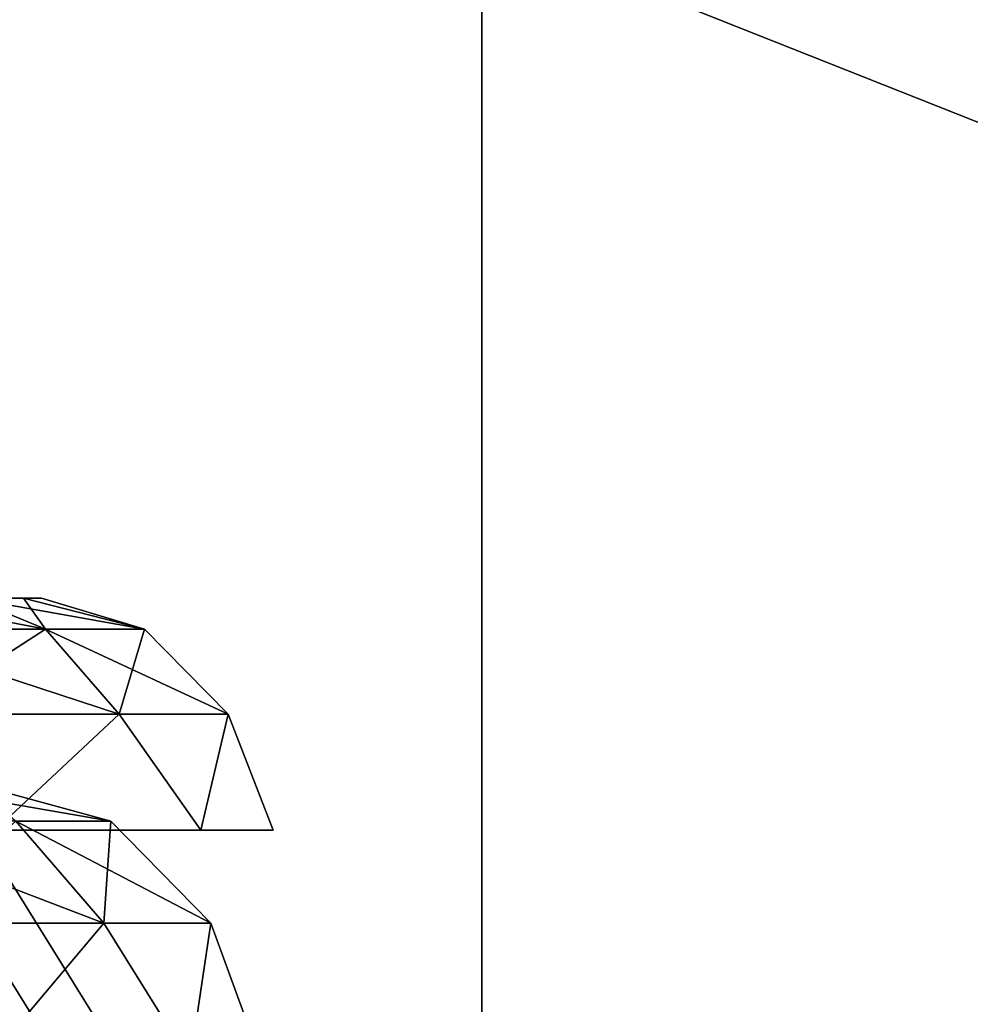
# Model space of a CAD drawing. Header units: millimetres. Extents: x -52 to 52, y -38 to 18.
# Tile 81 of 126: x 15.26 to 19.36, y -26.25 to -22. Entities that reach past the tile are written whole.
import ezdxf

# ---------------------------------------------------------------- set-up
doc = ezdxf.new("R2010")
doc.units = ezdxf.units.MM
doc.header["$LTSCALE"] = 65.185185
for name, color, linetype in [('108', 7, 'CONTINUOUS'), ('112', 7, 'CONTINUOUS'), ('379', 7, 'CONTINUOUS'), ('380', 7, 'CONTINUOUS'), ('383', 7, 'CONTINUOUS'), ('384', 7, 'CONTINUOUS'), ('387', 7, 'CONTINUOUS'), ('422', 7, 'CONTINUOUS'), ('425', 7, 'CONTINUOUS'), ('466', 7, 'CONTINUOUS'), ('469', 7, 'CONTINUOUS'), ('5', 7, 'CONTINUOUS'), ('508', 7, 'CONTINUOUS'), ('516', 7, 'CONTINUOUS'), ('9', 7, 'CONTINUOUS')]:
    doc.layers.add(name, color=color, linetype=linetype)

msp = doc.modelspace()

# ---------------------------------------------------------------- linework, layer by layer
at = {"layer": '108', "linetype": 'Continuous'}
for points in [[(-32.125, -27.5, -22.3475), (32.125, -27.5, -22.3475), (-32.125, -2, -22.125), (-32.125, -27.5, -22.3475)], [(32.125, -27.5, -22.3475), (32.125, -2, -22.125), (-32.125, -2, -22.125), (32.125, -27.5, -22.3475)]]:
    msp.add_3dface(points, dxfattribs=at)
at = {"layer": '112', "linetype": 'Continuous'}
for points in [[(-32.125, -27.5, 22.3475), (-32.125, -2, 22.125), (32.125, -2, 22.125), (-32.125, -27.5, 22.3475)], [(32.125, -27.5, 22.3475), (-32.125, -27.5, 22.3475), (32.125, -2, 22.125), (32.125, -27.5, 22.3475)]]:
    msp.add_3dface(points, dxfattribs=at)
at = {"layer": '379', "color": 2, "linetype": 'Continuous'}
for points in [[(17.25, -29.4288, -28.7633), (17.25, -13.3119, -55.5862), (17.25, -12.8833, -55.3286), (17.25, -29.4288, -28.7633)], [(17.25, -29.0002, -28.5057), (17.25, -29.4288, -28.7633), (17.25, -12.8833, -55.3286), (17.25, -29.0002, -28.5057)], [(17.25, -12.8833, 55.3286), (17.25, -29.4288, 28.7633), (17.25, -29.0002, 28.5057), (17.25, -12.8833, 55.3286)], [(17.25, -13.3119, 55.5862), (17.25, -29.4288, 28.7633), (17.25, -12.8833, 55.3286), (17.25, -13.3119, 55.5862)]]:
    msp.add_3dface(points, dxfattribs=at)
at = {"layer": '380', "color": 2, "linetype": 'Continuous'}
for points in [[(7.25, -29.4288, -28.7633), (7.25, -13.3119, -55.5862), (17.25, -29.4288, -28.7633), (7.25, -29.4288, -28.7633)], [(7.25, -13.3119, -55.5862), (17.25, -13.3119, -55.5862), (17.25, -29.4288, -28.7633), (7.25, -13.3119, -55.5862)]]:
    msp.add_3dface(points, dxfattribs=at)
at = {"layer": '383', "color": 2, "linetype": 'Continuous'}
for points in [[(7.25, -29.0002, -28.5057), (17.25, -29.0002, -28.5057), (17.25, -12.8833, -55.3286), (7.25, -29.0002, -28.5057)], [(7.25, -12.8833, -55.3286), (7.25, -29.0002, -28.5057), (17.25, -12.8833, -55.3286), (7.25, -12.8833, -55.3286)]]:
    msp.add_3dface(points, dxfattribs=at)
at = {"layer": '384', "color": 2, "linetype": 'Continuous'}
for points in [[(7.25, -29.0002, 28.5057), (7.25, -12.8833, 55.3286), (17.25, -29.0002, 28.5057), (7.25, -29.0002, 28.5057)], [(7.25, -12.8833, 55.3286), (17.25, -12.8833, 55.3286), (17.25, -29.0002, 28.5057), (7.25, -12.8833, 55.3286)]]:
    msp.add_3dface(points, dxfattribs=at)
at = {"layer": '387', "color": 2, "linetype": 'Continuous'}
for points in [[(7.25, -13.3119, 55.5862), (7.25, -29.4288, 28.7633), (17.25, -13.3119, 55.5862), (7.25, -13.3119, 55.5862)], [(7.25, -29.4288, 28.7633), (17.25, -29.4288, 28.7633), (17.25, -13.3119, 55.5862), (7.25, -29.4288, 28.7633)]]:
    msp.add_3dface(points, dxfattribs=at)
at = {"layer": '422', "color": 3, "linetype": 'Continuous'}
for points in [[(15.2723, -24.5, 17.3104), (15.0432, -24.5, 16.6553), (15.2723, -24.5, 18.6896), (15.2723, -24.5, 17.3104)], [(15.2723, -24.5, 18.6896), (15.0432, -24.5, 16.6553), (15.0432, -24.5, 19.3447), (15.2723, -24.5, 18.6896)], [(15.35, -24.5, 18), (15.2723, -24.5, 17.3104), (15.2723, -24.5, 18.6896), (15.35, -24.5, 18)]]:
    msp.add_3dface(points, dxfattribs=at)
at = {"layer": '425', "color": 3, "linetype": 'Continuous'}
for points in [[(14.5637, -24.6337, 15.2426), (14.6739, -24.5, 16.0675), (15.3673, -24.6337, 16.2002), (14.5637, -24.6337, 15.2426)], [(15.3673, -24.6337, 19.7998), (14.6739, -24.5, 19.9325), (14.5637, -24.6337, 20.7574), (15.3673, -24.6337, 19.7998)], [(14.6739, -24.5, 16.0675), (15.0432, -24.5, 16.6553), (15.3673, -24.6337, 16.2002), (14.6739, -24.5, 16.0675)], [(15.0432, -24.5, 19.3447), (14.6739, -24.5, 19.9325), (15.3673, -24.6337, 19.7998), (15.0432, -24.5, 19.3447)], [(15.7949, -24.6337, 18.6251), (15.0432, -24.5, 19.3447), (15.3673, -24.6337, 19.7998), (15.7949, -24.6337, 18.6251)], [(15.2723, -24.5, 18.6896), (15.0432, -24.5, 19.3447), (15.7949, -24.6337, 18.6251), (15.2723, -24.5, 18.6896)], [(15.0432, -24.5, 16.6553), (15.2723, -24.5, 17.3104), (15.3673, -24.6337, 16.2002), (15.0432, -24.5, 16.6553)], [(15.35, -24.5, 18), (15.2723, -24.5, 18.6896), (15.7949, -24.6337, 18.6251), (15.35, -24.5, 18)], [(15.3673, -24.6337, 16.2002), (15.2723, -24.5, 17.3104), (15.7949, -24.6337, 17.3749), (15.3673, -24.6337, 16.2002)], [(15.2723, -24.5, 17.3104), (15.35, -24.5, 18), (15.7949, -24.6337, 17.3749), (15.2723, -24.5, 17.3104)], [(15.7949, -24.6337, 17.3749), (15.35, -24.5, 18), (15.7949, -24.6337, 18.6251), (15.7949, -24.6337, 17.3749)], [(15.6847, -25, 19.983), (14.5637, -24.6337, 20.7574), (14.7993, -25, 21.0382), (15.6847, -25, 19.983)], [(15.3673, -24.6337, 19.7998), (14.5637, -24.6337, 20.7574), (15.6847, -25, 19.983), (15.3673, -24.6337, 19.7998)], [(14.5637, -24.6337, 15.2426), (15.3673, -24.6337, 16.2002), (14.7993, -25, 14.9618), (14.5637, -24.6337, 15.2426)], [(14.7993, -25, 14.9618), (15.3673, -24.6337, 16.2002), (15.6847, -25, 16.017), (14.7993, -25, 14.9618)], [(15.3673, -24.6337, 16.2002), (15.7949, -24.6337, 17.3749), (15.6847, -25, 16.017), (15.3673, -24.6337, 16.2002)], [(15.7949, -24.6337, 18.6251), (15.3673, -24.6337, 19.7998), (16.1558, -25, 18.6887), (15.7949, -24.6337, 18.6251)], [(16.1558, -25, 18.6887), (15.3673, -24.6337, 19.7998), (15.6847, -25, 19.983), (16.1558, -25, 18.6887)], [(15.6847, -25, 16.017), (15.7949, -24.6337, 17.3749), (16.1558, -25, 17.3113), (15.6847, -25, 16.017)], [(15.7949, -24.6337, 17.3749), (15.7949, -24.6337, 18.6251), (16.1558, -25, 17.3113), (15.7949, -24.6337, 17.3749)], [(16.1558, -25, 17.3113), (15.7949, -24.6337, 18.6251), (16.1558, -25, 18.6887), (16.1558, -25, 17.3113)], [(15.6847, -25, 19.983), (14.7993, -25, 21.0382), (15.1491, -25.5, 20.8991), (15.6847, -25, 19.983)], [(14.7993, -25, 14.9618), (15.6847, -25, 16.017), (15.1491, -25.5, 15.1009), (14.7993, -25, 14.9618)], [(16.0379, -25.5, 19.569), (15.6847, -25, 19.983), (15.1491, -25.5, 20.8991), (16.0379, -25.5, 19.569)], [(15.1491, -25.5, 15.1009), (15.6847, -25, 16.017), (16.0379, -25.5, 16.431), (15.1491, -25.5, 15.1009)], [(15.6847, -25, 16.017), (16.1558, -25, 17.3113), (16.0379, -25.5, 16.431), (15.6847, -25, 16.017)], [(16.1558, -25, 18.6887), (15.6847, -25, 19.983), (16.0379, -25.5, 19.569), (16.1558, -25, 18.6887)], [(16.35, -25.5, 18), (16.1558, -25, 18.6887), (16.0379, -25.5, 19.569), (16.35, -25.5, 18)], [(16.0379, -25.5, 16.431), (16.1558, -25, 17.3113), (16.35, -25.5, 18), (16.0379, -25.5, 16.431)], [(16.1558, -25, 17.3113), (16.1558, -25, 18.6887), (16.35, -25.5, 18), (16.1558, -25, 17.3113)]]:
    msp.add_3dface(points, dxfattribs=at)
at = {"layer": '466', "color": 3, "linetype": 'Continuous'}
for points in [[(15.2723, -24.5, -18.6896), (15.0432, -24.5, -19.3447), (15.2723, -24.5, -17.3104), (15.2723, -24.5, -18.6896)], [(15.2723, -24.5, -17.3104), (15.0432, -24.5, -19.3447), (15.0432, -24.5, -16.6553), (15.2723, -24.5, -17.3104)], [(15.35, -24.5, -18), (15.2723, -24.5, -18.6896), (15.2723, -24.5, -17.3104), (15.35, -24.5, -18)]]:
    msp.add_3dface(points, dxfattribs=at)
at = {"layer": '469', "color": 3, "linetype": 'Continuous'}
for points in [[(15.3673, -24.6337, -16.2002), (14.6739, -24.5, -16.0675), (14.5637, -24.6337, -15.2426), (15.3673, -24.6337, -16.2002)], [(14.5637, -24.6337, -20.7574), (14.6739, -24.5, -19.9325), (15.3673, -24.6337, -19.7998), (14.5637, -24.6337, -20.7574)], [(15.0432, -24.5, -16.6553), (14.6739, -24.5, -16.0675), (15.3673, -24.6337, -16.2002), (15.0432, -24.5, -16.6553)], [(14.6739, -24.5, -19.9325), (15.0432, -24.5, -19.3447), (15.3673, -24.6337, -19.7998), (14.6739, -24.5, -19.9325)], [(15.7949, -24.6337, -17.3749), (15.0432, -24.5, -16.6553), (15.3673, -24.6337, -16.2002), (15.7949, -24.6337, -17.3749)], [(15.2723, -24.5, -17.3104), (15.0432, -24.5, -16.6553), (15.7949, -24.6337, -17.3749), (15.2723, -24.5, -17.3104)], [(15.0432, -24.5, -19.3447), (15.2723, -24.5, -18.6896), (15.3673, -24.6337, -19.7998), (15.0432, -24.5, -19.3447)], [(15.35, -24.5, -18), (15.2723, -24.5, -17.3104), (15.7949, -24.6337, -17.3749), (15.35, -24.5, -18)], [(15.3673, -24.6337, -19.7998), (15.2723, -24.5, -18.6896), (15.7949, -24.6337, -18.6251), (15.3673, -24.6337, -19.7998)], [(15.2723, -24.5, -18.6896), (15.35, -24.5, -18), (15.7949, -24.6337, -18.6251), (15.2723, -24.5, -18.6896)], [(15.7949, -24.6337, -18.6251), (15.35, -24.5, -18), (15.7949, -24.6337, -17.3749), (15.7949, -24.6337, -18.6251)], [(15.6847, -25, -16.017), (14.5637, -24.6337, -15.2426), (14.7993, -25, -14.9618), (15.6847, -25, -16.017)], [(14.5637, -24.6337, -20.7574), (15.3673, -24.6337, -19.7998), (14.7993, -25, -21.0382), (14.5637, -24.6337, -20.7574)], [(15.3673, -24.6337, -16.2002), (14.5637, -24.6337, -15.2426), (15.6847, -25, -16.017), (15.3673, -24.6337, -16.2002)], [(14.7993, -25, -21.0382), (15.3673, -24.6337, -19.7998), (15.6847, -25, -19.983), (14.7993, -25, -21.0382)], [(16.1558, -25, -17.3113), (15.3673, -24.6337, -16.2002), (15.6847, -25, -16.017), (16.1558, -25, -17.3113)], [(15.3673, -24.6337, -19.7998), (15.7949, -24.6337, -18.6251), (15.6847, -25, -19.983), (15.3673, -24.6337, -19.7998)], [(15.7949, -24.6337, -17.3749), (15.3673, -24.6337, -16.2002), (16.1558, -25, -17.3113), (15.7949, -24.6337, -17.3749)], [(15.6847, -25, -19.983), (15.7949, -24.6337, -18.6251), (16.1558, -25, -18.6887), (15.6847, -25, -19.983)], [(15.7949, -24.6337, -18.6251), (15.7949, -24.6337, -17.3749), (16.1558, -25, -18.6887), (15.7949, -24.6337, -18.6251)], [(16.1558, -25, -18.6887), (15.7949, -24.6337, -17.3749), (16.1558, -25, -17.3113), (16.1558, -25, -18.6887)], [(14.7993, -25, -21.0382), (15.6847, -25, -19.983), (15.1491, -25.5, -20.8991), (14.7993, -25, -21.0382)], [(15.6847, -25, -16.017), (14.7993, -25, -14.9618), (15.1491, -25.5, -15.1009), (15.6847, -25, -16.017)], [(16.0379, -25.5, -16.431), (15.6847, -25, -16.017), (15.1491, -25.5, -15.1009), (16.0379, -25.5, -16.431)], [(15.1491, -25.5, -20.8991), (15.6847, -25, -19.983), (16.0379, -25.5, -19.569), (15.1491, -25.5, -20.8991)], [(16.1558, -25, -17.3113), (15.6847, -25, -16.017), (16.0379, -25.5, -16.431), (16.1558, -25, -17.3113)], [(15.6847, -25, -19.983), (16.1558, -25, -18.6887), (16.0379, -25.5, -19.569), (15.6847, -25, -19.983)], [(16.35, -25.5, -18), (16.1558, -25, -17.3113), (16.0379, -25.5, -16.431), (16.35, -25.5, -18)], [(16.0379, -25.5, -19.569), (16.1558, -25, -18.6887), (16.35, -25.5, -18), (16.0379, -25.5, -19.569)], [(16.1558, -25, -18.6887), (16.1558, -25, -17.3113), (16.35, -25.5, -18), (16.1558, -25, -18.6887)]]:
    msp.add_3dface(points, dxfattribs=at)
at = {"layer": '5', "linetype": 'Continuous'}
for points in [[(-34, 10.2026, 24.4756), (34, -27.5, 24.1466), (34, 10.2026, 24.4756), (-34, 10.2026, 24.4756)], [(-34, -27.5, 24.1466), (34, -27.5, 24.1466), (-34, 10.2026, 24.4756), (-34, -27.5, 24.1466)]]:
    msp.add_3dface(points, dxfattribs=at)
at = {"layer": '508', "color": 18, "linetype": 'Continuous', "true_color": 0x640303}
for points in [[(15.2392, -25.4617, 19.7258), (15.6492, -25.4617, 18.5994), (14.7193, -25.3, 19.4256), (15.2392, -25.4617, 19.7258)], [(14.7193, -25.3, 19.4256), (15.6492, -25.4617, 18.5994), (15.0579, -25.3, 18.4951), (14.7193, -25.3, 19.4256)], [(15.6492, -25.4617, 18.5994), (15.6492, -25.4617, 17.4006), (15.0579, -25.3, 18.4951), (15.6492, -25.4617, 18.5994)], [(15.6492, -25.4617, 17.4006), (15.2392, -25.4617, 16.2742), (15.0579, -25.3, 17.5049), (15.6492, -25.4617, 17.4006)], [(15.0579, -25.3, 18.4951), (15.6492, -25.4617, 17.4006), (15.0579, -25.3, 17.5049), (15.0579, -25.3, 18.4951)], [(14.7508, -25.9022, 20.9803), (15.6193, -25.9022, 19.9452), (14.4687, -25.4617, 20.6441), (14.7508, -25.9022, 20.9803)], [(14.4687, -25.4617, 20.6441), (15.6193, -25.9022, 19.9452), (15.2392, -25.4617, 19.7258), (14.4687, -25.4617, 20.6441)], [(15.6193, -25.9022, 16.0548), (14.7508, -25.9022, 15.0197), (15.2392, -25.4617, 16.2742), (15.6193, -25.9022, 16.0548)], [(15.6193, -25.9022, 19.9452), (16.0814, -25.9022, 18.6756), (15.2392, -25.4617, 19.7258), (15.6193, -25.9022, 19.9452)], [(15.6492, -25.4617, 17.4006), (15.6193, -25.9022, 16.0548), (15.2392, -25.4617, 16.2742), (15.6492, -25.4617, 17.4006)], [(15.2392, -25.4617, 19.7258), (16.0814, -25.9022, 18.6756), (15.6492, -25.4617, 18.5994), (15.2392, -25.4617, 19.7258)], [(16.0814, -25.9022, 17.3244), (15.6193, -25.9022, 16.0548), (15.6492, -25.4617, 17.4006), (16.0814, -25.9022, 17.3244)], [(16.0814, -25.9022, 18.6756), (16.0814, -25.9022, 17.3244), (15.6492, -25.4617, 18.5994), (16.0814, -25.9022, 18.6756)], [(15.6492, -25.4617, 18.5994), (16.0814, -25.9022, 17.3244), (15.6492, -25.4617, 17.4006), (15.6492, -25.4617, 18.5994)], [(14.7508, -25.9022, 20.9803), (15.1138, -26.5, 20.8638), (15.6193, -25.9022, 19.9452), (14.7508, -25.9022, 20.9803)], [(15.6193, -25.9022, 16.0548), (15.1138, -26.5, 15.1362), (14.7508, -25.9022, 15.0197), (15.6193, -25.9022, 16.0548)], [(15.9917, -26.5, 16.4501), (15.1138, -26.5, 15.1362), (15.6193, -25.9022, 16.0548), (15.9917, -26.5, 16.4501)], [(15.1138, -26.5, 20.8638), (15.9917, -26.5, 19.5499), (15.6193, -25.9022, 19.9452), (15.1138, -26.5, 20.8638)], [(16.0814, -25.9022, 17.3244), (15.9917, -26.5, 16.4501), (15.6193, -25.9022, 16.0548), (16.0814, -25.9022, 17.3244)], [(15.6193, -25.9022, 19.9452), (15.9917, -26.5, 19.5499), (16.0814, -25.9022, 18.6756), (15.6193, -25.9022, 19.9452)], [(16.3, -26.5, 18), (15.9917, -26.5, 16.4501), (16.0814, -25.9022, 17.3244), (16.3, -26.5, 18)], [(15.9917, -26.5, 19.5499), (16.3, -26.5, 18), (16.0814, -25.9022, 18.6756), (15.9917, -26.5, 19.5499)], [(16.0814, -25.9022, 18.6756), (16.3, -26.5, 18), (16.0814, -25.9022, 17.3244), (16.0814, -25.9022, 18.6756)]]:
    msp.add_3dface(points, dxfattribs=at)
at = {"layer": '516', "linetype": 'Continuous'}
for points in [[(15.2392, -25.4617, -16.2742), (15.6492, -25.4617, -17.4006), (14.7193, -25.3, -16.5744), (15.2392, -25.4617, -16.2742)], [(14.7193, -25.3, -16.5744), (15.6492, -25.4617, -17.4006), (15.0579, -25.3, -17.5049), (14.7193, -25.3, -16.5744)], [(15.6492, -25.4617, -17.4006), (15.6492, -25.4617, -18.5994), (15.0579, -25.3, -17.5049), (15.6492, -25.4617, -17.4006)], [(15.6492, -25.4617, -18.5994), (15.2392, -25.4617, -19.7258), (15.0579, -25.3, -18.4951), (15.6492, -25.4617, -18.5994)], [(15.0579, -25.3, -17.5049), (15.6492, -25.4617, -18.5994), (15.0579, -25.3, -18.4951), (15.0579, -25.3, -17.5049)], [(14.7508, -25.9022, -15.0197), (15.6193, -25.9022, -16.0548), (14.4687, -25.4617, -15.3559), (14.7508, -25.9022, -15.0197)], [(14.4687, -25.4617, -15.3559), (15.6193, -25.9022, -16.0548), (15.2392, -25.4617, -16.2742), (14.4687, -25.4617, -15.3559)], [(15.6193, -25.9022, -19.9452), (14.7508, -25.9022, -20.9803), (15.2392, -25.4617, -19.7258), (15.6193, -25.9022, -19.9452)], [(15.6193, -25.9022, -16.0548), (16.0814, -25.9022, -17.3244), (15.2392, -25.4617, -16.2742), (15.6193, -25.9022, -16.0548)], [(15.6492, -25.4617, -18.5994), (15.6193, -25.9022, -19.9452), (15.2392, -25.4617, -19.7258), (15.6492, -25.4617, -18.5994)], [(15.2392, -25.4617, -16.2742), (16.0814, -25.9022, -17.3244), (15.6492, -25.4617, -17.4006), (15.2392, -25.4617, -16.2742)], [(16.0814, -25.9022, -18.6756), (15.6193, -25.9022, -19.9452), (15.6492, -25.4617, -18.5994), (16.0814, -25.9022, -18.6756)], [(16.0814, -25.9022, -17.3244), (16.0814, -25.9022, -18.6756), (15.6492, -25.4617, -17.4006), (16.0814, -25.9022, -17.3244)], [(15.6492, -25.4617, -17.4006), (16.0814, -25.9022, -18.6756), (15.6492, -25.4617, -18.5994), (15.6492, -25.4617, -17.4006)], [(14.7508, -25.9022, -15.0197), (15.1138, -26.5, -15.1362), (15.6193, -25.9022, -16.0548), (14.7508, -25.9022, -15.0197)], [(15.6193, -25.9022, -19.9452), (15.1138, -26.5, -20.8638), (14.7508, -25.9022, -20.9803), (15.6193, -25.9022, -19.9452)], [(15.9917, -26.5, -19.5499), (15.1138, -26.5, -20.8638), (15.6193, -25.9022, -19.9452), (15.9917, -26.5, -19.5499)], [(15.1138, -26.5, -15.1362), (15.9917, -26.5, -16.4501), (15.6193, -25.9022, -16.0548), (15.1138, -26.5, -15.1362)], [(16.0814, -25.9022, -18.6756), (15.9917, -26.5, -19.5499), (15.6193, -25.9022, -19.9452), (16.0814, -25.9022, -18.6756)], [(15.6193, -25.9022, -16.0548), (15.9917, -26.5, -16.4501), (16.0814, -25.9022, -17.3244), (15.6193, -25.9022, -16.0548)], [(16.3, -26.5, -18), (15.9917, -26.5, -19.5499), (16.0814, -25.9022, -18.6756), (16.3, -26.5, -18)], [(15.9917, -26.5, -16.4501), (16.3, -26.5, -18), (16.0814, -25.9022, -17.3244), (15.9917, -26.5, -16.4501)], [(16.0814, -25.9022, -17.3244), (16.3, -26.5, -18), (16.0814, -25.9022, -18.6756), (16.0814, -25.9022, -17.3244)]]:
    msp.add_3dface(points, dxfattribs=at)
at = {"layer": '9', "linetype": 'Continuous'}
for points in [[(34, -27.5, -24.1466), (-34, -27.5, -24.1466), (34, 10.2026, -24.4756), (34, -27.5, -24.1466)], [(34, 10.2026, -24.4756), (-34, -27.5, -24.1466), (-34, 10.2026, -24.4756), (34, 10.2026, -24.4756)]]:
    msp.add_3dface(points, dxfattribs=at)

doc.saveas('drawing.dxf')
